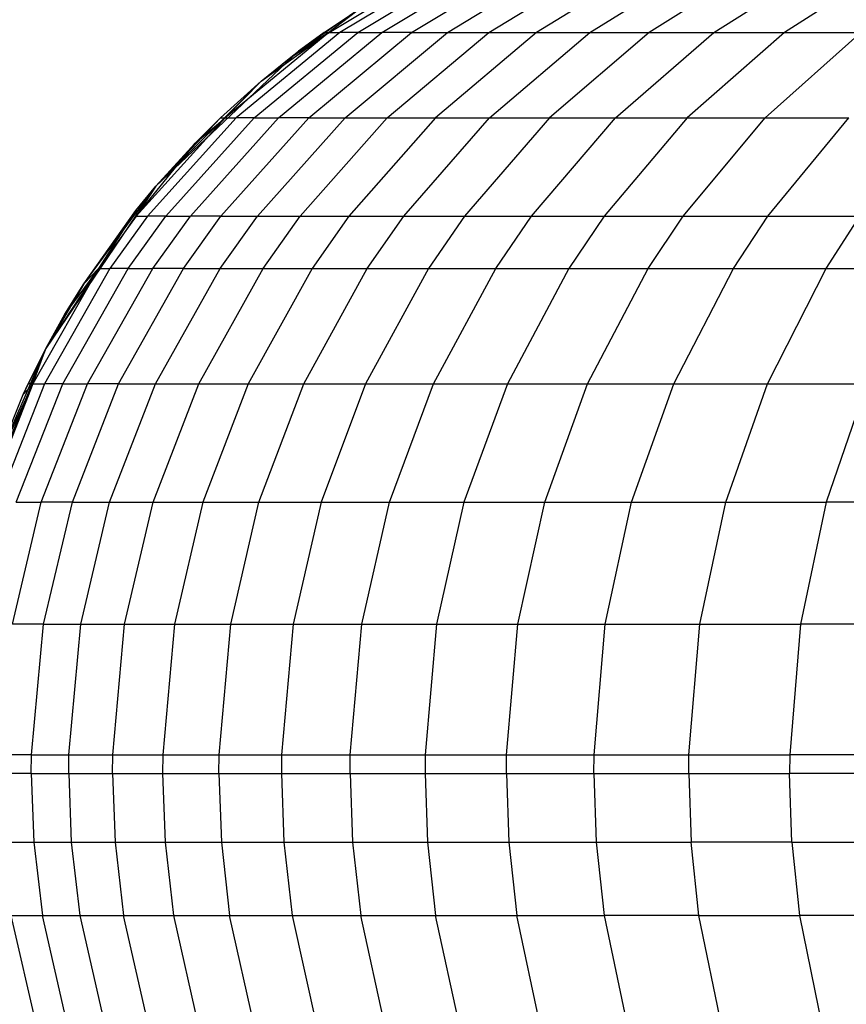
# Model space of a CAD drawing. Extents: x 1 to 115, y -55 to 55.
# Tile 33 of 86: x 52.36 to 55.54, y -0.89 to 2.91. Entities that reach past the tile are written whole.
import ezdxf

# ---------------------------------------------------------------- set-up
doc = ezdxf.new("R2010")
doc.units = 0
doc.header["$LTSCALE"] = 25.4
doc.layers.get('0').update_dxf_attribs({"linetype": 'CONTINUOUS'})

# ---------------------------------------------------------------- blocks, each defined once
blk = doc.blocks.new('NL2500025450_STL')
at = {"color": 0}
for p, q in [((54.0804, 3.1765, 45.7733), (53.4319, 2.7863, 45.7733)), ((54.0804, 3.1765, 45.7733), (53.4319, 2.7863, 45.7733)), ((54.0421, 3.1292, 32.5732), (53.5916, 2.8589, 32.5472)), ((54.0421, 3.1292, 32.5732), (53.5916, 2.8589, 32.5472)), ((53.6602, 2.8589, 31.5787), (54.1099, 3.1292, 31.6167)), ((53.6602, 2.8589, 31.5787), (54.1099, 3.1292, 31.6167)), ((53.753, 2.8589, 30.6334), (54.2015, 3.1292, 30.6837)), ((53.753, 2.8589, 30.6334), (54.2015, 3.1292, 30.6837)), ((53.8679, 2.8589, 29.724), (54.3148, 3.1292, 29.7869)), ((53.8679, 2.8589, 29.724), (54.3148, 3.1292, 29.7869)), ((54.0059, 2.8589, 28.8366), (54.4508, 3.1292, 28.9125)), ((54.0059, 2.8589, 28.8366), (54.4508, 3.1292, 28.9125)), ((54.1665, 2.8589, 27.9721), (54.6089, 3.1292, 28.0612)), ((54.1665, 2.8589, 27.9721), (54.6089, 3.1292, 28.0612)), ((54.7891, 3.1292, 27.2316), (54.3497, 2.8589, 27.129)), ((54.7891, 3.1292, 27.2316), (54.3497, 2.8589, 27.129)), ((54.5555, 2.8589, 26.306), (54.9915, 3.1292, 26.4224)), ((54.5555, 2.8589, 26.306), (54.9915, 3.1292, 26.4224)), ((55.2154, 3.1292, 25.6346), (54.7835, 2.8589, 25.5041)), ((55.2154, 3.1292, 25.6346), (54.7835, 2.8589, 25.5041)), ((55.0338, 2.8589, 24.7218), (55.4612, 3.1292, 24.8665)), ((55.0338, 2.8589, 24.7218), (55.4612, 3.1292, 24.8665)), ((55.7281, 3.1292, 24.1193), (55.3058, 2.8589, 23.9603)), ((55.7281, 3.1292, 24.1193), (55.3058, 2.8589, 23.9603)), ((53.6785, 2.9576, 34.2518), (53.4319, 2.7863, 45.7733)), ((53.6785, 2.9576, 34.2518), (53.4319, 2.7863, 45.7733)), ((53.5309, 2.8589, 34.2507), (53.6785, 2.9576, 34.2518)), ((53.5309, 2.8589, 34.2507), (53.6785, 2.9576, 34.2518)), ((53.6785, 2.9576, 34.2518), (53.5489, 2.8589, 33.4912)), ((53.6785, 2.9576, 34.2518), (53.5489, 2.8589, 33.4912)), ((53.5489, 2.8589, 33.4912), (53.149, 2.5292, 33.4789)), ((53.5489, 2.8589, 33.4912), (53.149, 2.5292, 33.4789)), ((53.5916, 2.8589, 32.5472), (53.192, 2.5292, 32.5242)), ((53.5916, 2.8589, 32.5472), (53.192, 2.5292, 32.5242)), ((53.2615, 2.5292, 31.545), (53.6602, 2.8589, 31.5787)), ((53.2615, 2.5292, 31.545), (53.6602, 2.8589, 31.5787)), ((53.2883, 2.6711, 34.2489), (53.5489, 2.8589, 33.4912)), ((53.2883, 2.6711, 34.2489), (53.5489, 2.8589, 33.4912)), ((53.3553, 2.5292, 30.5887), (53.753, 2.8589, 30.6334)), ((53.3553, 2.5292, 30.5887), (53.753, 2.8589, 30.6334)), ((53.3954, 2.7582, 34.2497), (53.5489, 2.8589, 33.4912)), ((53.3954, 2.7582, 34.2497), (53.5489, 2.8589, 33.4912)), ((53.4319, 2.7863, 34.25), (53.5309, 2.8589, 34.2507)), ((53.5489, 2.8589, 33.4912), (53.4319, 2.7863, 34.25)), ((53.5489, 2.8589, 33.4912), (53.4319, 2.7863, 34.25)), ((53.5309, 2.8589, 34.2507), (53.4319, 2.7863, 45.7733)), ((53.5309, 2.8589, 34.2507), (53.4319, 2.7863, 45.7733)), ((53.4319, 2.7863, 34.25), (53.5309, 2.8589, 34.2507)), ((53.4717, 2.5292, 29.6682), (53.8679, 2.8589, 29.724)), ((53.4717, 2.5292, 29.6682), (53.8679, 2.8589, 29.724)), ((53.5309, 2.8589, 34.2507), (53.5489, 2.8589, 33.4912)), ((53.5309, 2.8589, 34.2507), (53.5489, 2.8589, 33.4912)), ((53.5489, 2.8589, 33.4912), (53.5916, 2.8589, 32.5472)), ((53.5489, 2.8589, 33.4912), (53.5916, 2.8589, 32.5472)), ((53.6602, 2.8589, 31.5787), (53.5916, 2.8589, 32.5472)), ((53.6602, 2.8589, 31.5787), (53.5916, 2.8589, 32.5472)), ((53.6114, 2.5292, 28.7694), (54.0059, 2.8589, 28.8366)), ((53.6114, 2.5292, 28.7694), (54.0059, 2.8589, 28.8366)), ((53.6602, 2.8589, 31.5787), (53.753, 2.8589, 30.6334)), ((53.6602, 2.8589, 31.5787), (53.753, 2.8589, 30.6334)), ((53.8679, 2.8589, 29.724), (53.753, 2.8589, 30.6334)), ((53.8679, 2.8589, 29.724), (53.753, 2.8589, 30.6334)), ((53.7742, 2.5292, 27.8931), (54.1665, 2.8589, 27.9721)), ((53.7742, 2.5292, 27.8931), (54.1665, 2.8589, 27.9721)), ((53.8679, 2.8589, 29.724), (54.0059, 2.8589, 28.8366)), ((53.8679, 2.8589, 29.724), (54.0059, 2.8589, 28.8366)), ((54.3497, 2.8589, 27.129), (53.96, 2.5292, 27.038)), ((54.3497, 2.8589, 27.129), (53.96, 2.5292, 27.038)), ((54.0059, 2.8589, 28.8366), (54.1665, 2.8589, 27.9721)), ((54.0059, 2.8589, 28.8366), (54.1665, 2.8589, 27.9721)), ((54.1665, 2.8589, 27.9721), (54.3497, 2.8589, 27.129)), ((54.1665, 2.8589, 27.9721), (54.3497, 2.8589, 27.129)), ((54.1689, 2.5292, 26.2028), (54.5555, 2.8589, 26.306)), ((54.1689, 2.5292, 26.2028), (54.5555, 2.8589, 26.306)), ((54.3497, 2.8589, 27.129), (54.5555, 2.8589, 26.306)), ((54.3497, 2.8589, 27.129), (54.5555, 2.8589, 26.306)), ((54.7835, 2.8589, 25.5041), (54.4004, 2.5292, 25.3885)), ((54.7835, 2.8589, 25.5041), (54.4004, 2.5292, 25.3885)), ((54.5555, 2.8589, 26.306), (54.7835, 2.8589, 25.5041)), ((54.5555, 2.8589, 26.306), (54.7835, 2.8589, 25.5041)), ((54.6547, 2.5292, 24.5935), (55.0338, 2.8589, 24.7218)), ((54.6547, 2.5292, 24.5935), (55.0338, 2.8589, 24.7218)), ((54.7835, 2.8589, 25.5041), (55.0338, 2.8589, 24.7218)), ((54.7835, 2.8589, 25.5041), (55.0338, 2.8589, 24.7218)), ((55.3058, 2.8589, 23.9603), (54.9313, 2.5292, 23.8193)), ((55.3058, 2.8589, 23.9603), (54.9313, 2.5292, 23.8193)), ((55.0338, 2.8589, 24.7218), (55.3058, 2.8589, 23.9603)), ((55.0338, 2.8589, 24.7218), (55.3058, 2.8589, 23.9603)), ((55.2314, 2.5292, 23.062), (55.6008, 2.8589, 23.2158)), ((55.2314, 2.5292, 23.062), (55.6008, 2.8589, 23.2158)), ((55.3058, 2.8589, 23.9603), (55.6008, 2.8589, 23.2158)), ((55.3058, 2.8589, 23.9603), (55.6008, 2.8589, 23.2158)), ((53.4319, 2.7863, 45.7733), (52.8824, 2.2659, 45.7733)), ((53.4319, 2.7863, 45.7733), (52.8824, 2.2659, 45.7733)), ((53.2883, 2.6711, 34.2489), (53.4319, 2.7863, 45.7733)), ((53.2883, 2.6711, 34.2489), (53.4319, 2.7863, 45.7733)), ((53.3954, 2.7582, 34.2497), (53.4319, 2.7863, 34.25)), ((53.3954, 2.7582, 34.2497), (53.4319, 2.7863, 34.25)), ((53.3954, 2.7582, 34.2497), (53.4319, 2.7863, 45.7733)), ((53.3954, 2.7582, 34.2497), (53.4319, 2.7863, 45.7733)), ((53.4319, 2.7863, 45.7733), (53.4319, 2.7863, 34.25)), ((53.4319, 2.7863, 45.7733), (53.4319, 2.7863, 34.25)), ((53.2883, 2.6711, 34.2489), (53.3954, 2.7582, 34.2497)), ((53.2883, 2.6711, 34.2489), (53.3954, 2.7582, 34.2497)), ((53.2883, 2.6711, 34.2489), (52.8824, 2.2659, 45.7733)), ((53.2883, 2.6711, 34.2489), (52.8824, 2.2659, 45.7733)), ((53.1307, 2.5292, 34.2477), (53.2883, 2.6711, 34.2489)), ((53.1307, 2.5292, 34.2477), (53.2883, 2.6711, 34.2489)), ((53.149, 2.5292, 33.4789), (53.2883, 2.6711, 34.2489)), ((53.149, 2.5292, 33.4789), (53.2883, 2.6711, 34.2489)), ((53.149, 2.5292, 33.4789), (52.8067, 2.15, 33.4683)), ((53.149, 2.5292, 33.4789), (52.8067, 2.15, 33.4683)), ((53.192, 2.5292, 32.5242), (52.8501, 2.15, 32.5045)), ((53.192, 2.5292, 32.5242), (52.8501, 2.15, 32.5045)), ((53.1307, 2.5292, 34.2477), (52.8824, 2.2659, 45.7733)), ((53.1307, 2.5292, 34.2477), (52.8824, 2.2659, 45.7733)), ((52.9202, 2.15, 31.5162), (53.2615, 2.5292, 31.545)), ((52.9202, 2.15, 31.5162), (53.2615, 2.5292, 31.545)), ((53.015, 2.15, 30.5505), (53.3553, 2.5292, 30.5887)), ((53.015, 2.15, 30.5505), (53.3553, 2.5292, 30.5887)), ((53.0332, 2.4323, 34.247), (53.149, 2.5292, 33.4789)), ((53.0332, 2.4323, 34.247), (53.149, 2.5292, 33.4789)), ((53.0332, 2.4323, 34.247), (53.1307, 2.5292, 34.2477)), ((53.0332, 2.4323, 34.247), (53.1307, 2.5292, 34.2477)), ((53.1307, 2.5292, 34.2477), (53.149, 2.5292, 33.4789)), ((53.1307, 2.5292, 34.2477), (53.149, 2.5292, 33.4789)), ((53.1325, 2.15, 29.6205), (53.4717, 2.5292, 29.6682)), ((53.1325, 2.15, 29.6205), (53.4717, 2.5292, 29.6682)), ((53.149, 2.5292, 33.4789), (53.192, 2.5292, 32.5242)), ((53.149, 2.5292, 33.4789), (53.192, 2.5292, 32.5242)), ((53.2615, 2.5292, 31.545), (53.192, 2.5292, 32.5242)), ((53.2615, 2.5292, 31.545), (53.192, 2.5292, 32.5242)), ((53.2615, 2.5292, 31.545), (53.3553, 2.5292, 30.5887)), ((53.2615, 2.5292, 31.545), (53.3553, 2.5292, 30.5887)), ((53.2738, 2.15, 28.7118), (53.6114, 2.5292, 28.7694)), ((53.2738, 2.15, 28.7118), (53.6114, 2.5292, 28.7694)), ((53.4717, 2.5292, 29.6682), (53.3553, 2.5292, 30.5887)), ((53.4717, 2.5292, 29.6682), (53.3553, 2.5292, 30.5887)), ((53.4384, 2.15, 27.8255), (53.7742, 2.5292, 27.8931)), ((53.4384, 2.15, 27.8255), (53.7742, 2.5292, 27.8931)), ((53.4717, 2.5292, 29.6682), (53.6114, 2.5292, 28.7694)), ((53.4717, 2.5292, 29.6682), (53.6114, 2.5292, 28.7694)), ((53.6114, 2.5292, 28.7694), (53.7742, 2.5292, 27.8931)), ((53.6114, 2.5292, 28.7694), (53.7742, 2.5292, 27.8931)), ((53.96, 2.5292, 27.038), (53.6265, 2.15, 26.9601)), ((53.96, 2.5292, 27.038), (53.6265, 2.15, 26.9601)), ((53.7742, 2.5292, 27.8931), (53.96, 2.5292, 27.038)), ((53.7742, 2.5292, 27.8931), (53.96, 2.5292, 27.038)), ((53.838, 2.15, 26.1144), (54.1689, 2.5292, 26.2028)), ((53.838, 2.15, 26.1144), (54.1689, 2.5292, 26.2028)), ((53.96, 2.5292, 27.038), (54.1689, 2.5292, 26.2028)), ((53.96, 2.5292, 27.038), (54.1689, 2.5292, 26.2028)), ((54.4004, 2.5292, 25.3885), (54.0725, 2.15, 25.2894)), ((54.4004, 2.5292, 25.3885), (54.0725, 2.15, 25.2894)), ((54.1689, 2.5292, 26.2028), (54.4004, 2.5292, 25.3885)), ((54.1689, 2.5292, 26.2028), (54.4004, 2.5292, 25.3885)), ((54.3303, 2.15, 24.4837), (54.6547, 2.5292, 24.5935)), ((54.3303, 2.15, 24.4837), (54.6547, 2.5292, 24.5935)), ((54.4004, 2.5292, 25.3885), (54.6547, 2.5292, 24.5935)), ((54.4004, 2.5292, 25.3885), (54.6547, 2.5292, 24.5935)), ((54.9313, 2.5292, 23.8193), (54.6108, 2.15, 23.6986)), ((54.9313, 2.5292, 23.8193), (54.6108, 2.15, 23.6986)), ((54.6547, 2.5292, 24.5935), (54.9313, 2.5292, 23.8193)), ((54.6547, 2.5292, 24.5935), (54.9313, 2.5292, 23.8193)), ((54.9152, 2.15, 22.9303), (55.2314, 2.5292, 23.062)), ((54.9152, 2.15, 22.9303), (55.2314, 2.5292, 23.062)), ((54.9313, 2.5292, 23.8193), (55.2314, 2.5292, 23.062)), ((54.9313, 2.5292, 23.8193), (55.2314, 2.5292, 23.062)), ((55.2314, 2.5292, 23.062), (55.5535, 2.5292, 22.3257)), ((55.2314, 2.5292, 23.062), (55.5535, 2.5292, 22.3257)), ((55.2422, 2.15, 22.1831), (55.5535, 2.5292, 22.3257)), ((55.2422, 2.15, 22.1831), (55.5535, 2.5292, 22.3257)), ((52.8067, 2.15, 33.4683), (53.0332, 2.4323, 34.247)), ((52.8067, 2.15, 33.4683), (53.0332, 2.4323, 34.247)), ((52.8824, 2.2659, 34.2459), (53.0332, 2.4323, 34.247)), ((52.8824, 2.2659, 34.2459), (53.0332, 2.4323, 34.247)), ((52.8824, 2.2659, 45.7733), (53.0332, 2.4323, 34.247)), ((52.8824, 2.2659, 45.7733), (53.0332, 2.4323, 34.247)), ((52.8824, 2.2659, 45.7733), (52.4577, 1.6394, 45.7733)), ((52.8824, 2.2659, 45.7733), (52.4577, 1.6394, 45.7733)), ((52.6039, 1.8895, 34.2439), (52.8824, 2.2659, 45.7733)), ((52.6039, 1.8895, 34.2439), (52.8824, 2.2659, 45.7733)), ((52.805, 2.1714, 34.2453), (52.8824, 2.2659, 34.2459)), ((52.805, 2.1714, 34.2453), (52.8824, 2.2659, 34.2459)), ((52.805, 2.1714, 34.2453), (52.8824, 2.2659, 45.7733)), ((52.805, 2.1714, 34.2453), (52.8824, 2.2659, 45.7733)), ((52.8824, 2.2659, 34.2459), (52.8067, 2.15, 33.4683)), ((52.8824, 2.2659, 34.2459), (52.8067, 2.15, 33.4683)), ((52.8824, 2.2659, 34.2459), (52.8824, 2.2659, 45.7733)), ((52.8824, 2.2659, 34.2459), (52.8824, 2.2659, 45.7733)), ((52.6039, 1.8895, 34.2439), (52.805, 2.1714, 34.2453)), ((52.6039, 1.8895, 34.2439), (52.805, 2.1714, 34.2453)), ((52.805, 2.1714, 34.2453), (52.6612, 1.9487, 33.4639)), ((52.805, 2.1714, 34.2453), (52.6612, 1.9487, 33.4639)), ((52.805, 2.1714, 34.2453), (52.8067, 2.15, 33.4683)), ((52.805, 2.1714, 34.2453), (52.8067, 2.15, 33.4683)), ((52.8067, 2.15, 33.4683), (52.6612, 1.9487, 33.4639)), ((52.8067, 2.15, 33.4683), (52.6612, 1.9487, 33.4639)), ((52.8501, 2.15, 32.5045), (52.7049, 1.9487, 32.4961)), ((52.8501, 2.15, 32.5045), (52.7049, 1.9487, 32.4961)), ((52.7752, 1.9487, 31.504), (52.9202, 2.15, 31.5162)), ((52.7752, 1.9487, 31.504), (52.9202, 2.15, 31.5162)), ((52.8067, 2.15, 33.4683), (52.8501, 2.15, 32.5045)), ((52.8067, 2.15, 33.4683), (52.8501, 2.15, 32.5045)), ((52.9202, 2.15, 31.5162), (52.8501, 2.15, 32.5045)), ((52.9202, 2.15, 31.5162), (52.8501, 2.15, 32.5045)), ((52.8704, 1.9487, 30.5343), (53.015, 2.15, 30.5505)), ((52.8704, 1.9487, 30.5343), (53.015, 2.15, 30.5505)), ((52.9202, 2.15, 31.5162), (53.015, 2.15, 30.5505)), ((52.9202, 2.15, 31.5162), (53.015, 2.15, 30.5505)), ((52.9884, 1.9487, 29.6002), (53.1325, 2.15, 29.6205)), ((52.9884, 1.9487, 29.6002), (53.1325, 2.15, 29.6205)), ((53.1325, 2.15, 29.6205), (53.015, 2.15, 30.5505)), ((53.1325, 2.15, 29.6205), (53.015, 2.15, 30.5505)), ((53.1304, 1.9487, 28.6874), (53.2738, 2.15, 28.7118)), ((53.1304, 1.9487, 28.6874), (53.2738, 2.15, 28.7118)), ((53.1325, 2.15, 29.6205), (53.2738, 2.15, 28.7118)), ((53.1325, 2.15, 29.6205), (53.2738, 2.15, 28.7118)), ((53.2738, 2.15, 28.7118), (53.4384, 2.15, 27.8255)), ((53.2738, 2.15, 28.7118), (53.4384, 2.15, 27.8255)), ((53.2958, 1.9487, 27.7968), (53.4384, 2.15, 27.8255)), ((53.2958, 1.9487, 27.7968), (53.4384, 2.15, 27.8255)), ((53.4384, 2.15, 27.8255), (53.6265, 2.15, 26.9601)), ((53.4384, 2.15, 27.8255), (53.6265, 2.15, 26.9601)), ((53.6265, 2.15, 26.9601), (53.4848, 1.9487, 26.927)), ((53.6265, 2.15, 26.9601), (53.4848, 1.9487, 26.927)), ((53.6265, 2.15, 26.9601), (53.838, 2.15, 26.1144)), ((53.6265, 2.15, 26.9601), (53.838, 2.15, 26.1144)), ((53.6974, 1.9487, 26.0769), (53.838, 2.15, 26.1144)), ((53.6974, 1.9487, 26.0769), (53.838, 2.15, 26.1144)), ((53.838, 2.15, 26.1144), (54.0725, 2.15, 25.2894)), ((53.838, 2.15, 26.1144), (54.0725, 2.15, 25.2894)), ((54.0725, 2.15, 25.2894), (53.9332, 1.9487, 25.2474)), ((54.0725, 2.15, 25.2894), (53.9332, 1.9487, 25.2474)), ((54.0725, 2.15, 25.2894), (54.3303, 2.15, 24.4837)), ((54.0725, 2.15, 25.2894), (54.3303, 2.15, 24.4837)), ((54.1925, 1.9487, 24.437), (54.3303, 2.15, 24.4837)), ((54.1925, 1.9487, 24.437), (54.3303, 2.15, 24.4837)), ((54.3303, 2.15, 24.4837), (54.6108, 2.15, 23.6986)), ((54.3303, 2.15, 24.4837), (54.6108, 2.15, 23.6986)), ((54.6108, 2.15, 23.6986), (54.4746, 1.9487, 23.6473)), ((54.6108, 2.15, 23.6986), (54.4746, 1.9487, 23.6473)), ((54.6108, 2.15, 23.6986), (54.9152, 2.15, 22.9303)), ((54.6108, 2.15, 23.6986), (54.9152, 2.15, 22.9303)), ((54.7809, 1.9487, 22.8744), (54.9152, 2.15, 22.9303)), ((54.7809, 1.9487, 22.8744), (54.9152, 2.15, 22.9303)), ((54.9152, 2.15, 22.9303), (55.2422, 2.15, 22.1831)), ((54.9152, 2.15, 22.9303), (55.2422, 2.15, 22.1831)), ((55.1099, 1.9487, 22.1224), (55.2422, 2.15, 22.1831)), ((55.1099, 1.9487, 22.1224), (55.2422, 2.15, 22.1831)), ((55.2422, 2.15, 22.1831), (55.5964, 2.15, 21.4467)), ((55.2422, 2.15, 22.1831), (55.5964, 2.15, 21.4467)), ((55.4664, 1.9487, 21.3814), (55.5964, 2.15, 21.4467)), ((55.4664, 1.9487, 21.3814), (55.5964, 2.15, 21.4467)), ((52.6612, 1.9487, 33.4639), (52.408, 1.5035, 33.4561)), ((52.6612, 1.9487, 33.4639), (52.408, 1.5035, 33.4561)), ((52.7049, 1.9487, 32.4961), (52.452, 1.5035, 32.4816)), ((52.7049, 1.9487, 32.4961), (52.452, 1.5035, 32.4816)), ((52.6612, 1.9487, 33.4639), (52.4577, 1.6394, 34.2428)), ((52.6612, 1.9487, 33.4639), (52.4577, 1.6394, 34.2428)), ((52.5228, 1.5035, 31.4827), (52.7752, 1.9487, 31.504)), ((52.5228, 1.5035, 31.4827), (52.7752, 1.9487, 31.504)), ((52.6612, 1.9487, 33.4639), (52.5316, 1.7718, 34.2433)), ((52.6612, 1.9487, 33.4639), (52.5316, 1.7718, 34.2433)), ((52.6039, 1.8895, 34.2439), (52.6612, 1.9487, 33.4639)), ((52.6039, 1.8895, 34.2439), (52.6612, 1.9487, 33.4639)), ((52.6186, 1.5035, 30.506), (52.8704, 1.9487, 30.5343)), ((52.6186, 1.5035, 30.506), (52.8704, 1.9487, 30.5343)), ((52.6612, 1.9487, 33.4639), (52.7049, 1.9487, 32.4961)), ((52.6612, 1.9487, 33.4639), (52.7049, 1.9487, 32.4961)), ((52.7752, 1.9487, 31.504), (52.7049, 1.9487, 32.4961)), ((52.7752, 1.9487, 31.504), (52.7049, 1.9487, 32.4961)), ((52.7376, 1.5035, 29.5649), (52.9884, 1.9487, 29.6002)), ((52.7376, 1.5035, 29.5649), (52.9884, 1.9487, 29.6002)), ((52.7752, 1.9487, 31.504), (52.8704, 1.9487, 30.5343)), ((52.7752, 1.9487, 31.504), (52.8704, 1.9487, 30.5343)), ((52.9884, 1.9487, 29.6002), (52.8704, 1.9487, 30.5343)), ((52.9884, 1.9487, 29.6002), (52.8704, 1.9487, 30.5343)), ((52.8806, 1.5035, 28.6448), (53.1304, 1.9487, 28.6874)), ((52.8806, 1.5035, 28.6448), (53.1304, 1.9487, 28.6874)), ((52.9884, 1.9487, 29.6002), (53.1304, 1.9487, 28.6874)), ((52.9884, 1.9487, 29.6002), (53.1304, 1.9487, 28.6874)), ((53.0474, 1.5035, 27.7468), (53.2958, 1.9487, 27.7968)), ((53.0474, 1.5035, 27.7468), (53.2958, 1.9487, 27.7968)), ((53.1304, 1.9487, 28.6874), (53.2958, 1.9487, 27.7968)), ((53.1304, 1.9487, 28.6874), (53.2958, 1.9487, 27.7968)), ((53.4848, 1.9487, 26.927), (53.2381, 1.5035, 26.8694)), ((53.4848, 1.9487, 26.927), (53.2381, 1.5035, 26.8694)), ((53.2958, 1.9487, 27.7968), (53.4848, 1.9487, 26.927)), ((53.2958, 1.9487, 27.7968), (53.4848, 1.9487, 26.927)), ((53.4527, 1.5035, 26.0115), (53.6974, 1.9487, 26.0769)), ((53.4527, 1.5035, 26.0115), (53.6974, 1.9487, 26.0769)), ((53.4848, 1.9487, 26.927), (53.6974, 1.9487, 26.0769)), ((53.4848, 1.9487, 26.927), (53.6974, 1.9487, 26.0769)), ((53.9332, 1.9487, 25.2474), (53.6907, 1.5035, 25.1741)), ((53.9332, 1.9487, 25.2474), (53.6907, 1.5035, 25.1741)), ((53.6974, 1.9487, 26.0769), (53.9332, 1.9487, 25.2474)), ((53.6974, 1.9487, 26.0769), (53.9332, 1.9487, 25.2474)), ((53.9332, 1.9487, 25.2474), (54.1925, 1.9487, 24.437)), ((53.9332, 1.9487, 25.2474), (54.1925, 1.9487, 24.437)), ((53.9526, 1.5035, 24.3558), (54.1925, 1.9487, 24.437)), ((53.9526, 1.5035, 24.3558), (54.1925, 1.9487, 24.437)), ((54.1925, 1.9487, 24.437), (54.4746, 1.9487, 23.6473)), ((54.1925, 1.9487, 24.437), (54.4746, 1.9487, 23.6473)), ((54.4746, 1.9487, 23.6473), (54.2375, 1.5035, 23.558)), ((54.4746, 1.9487, 23.6473), (54.2375, 1.5035, 23.558)), ((54.4746, 1.9487, 23.6473), (54.7809, 1.9487, 22.8744)), ((54.4746, 1.9487, 23.6473), (54.7809, 1.9487, 22.8744)), ((54.547, 1.5035, 22.777), (54.7809, 1.9487, 22.8744)), ((54.547, 1.5035, 22.777), (54.7809, 1.9487, 22.8744)), ((54.7809, 1.9487, 22.8744), (55.1099, 1.9487, 22.1224)), ((54.7809, 1.9487, 22.8744), (55.1099, 1.9487, 22.1224)), ((54.8797, 1.5035, 22.0169), (55.1099, 1.9487, 22.1224)), ((54.8797, 1.5035, 22.0169), (55.1099, 1.9487, 22.1224)), ((55.1099, 1.9487, 22.1224), (55.4664, 1.9487, 21.3814)), ((55.1099, 1.9487, 22.1224), (55.4664, 1.9487, 21.3814)), ((55.2401, 1.5035, 21.2678), (55.4664, 1.9487, 21.3814)), ((55.2401, 1.5035, 21.2678), (55.4664, 1.9487, 21.3814)), ((55.4664, 1.9487, 21.3814), (55.8451, 1.9487, 20.6621)), ((55.4664, 1.9487, 21.3814), (55.8451, 1.9487, 20.6621)), ((52.6039, 1.8895, 34.2439), (52.4577, 1.6394, 45.7733)), ((52.6039, 1.8895, 34.2439), (52.4577, 1.6394, 45.7733)), ((52.5316, 1.7718, 34.2433), (52.6039, 1.8895, 34.2439)), ((52.5316, 1.7718, 34.2433), (52.6039, 1.8895, 34.2439)), ((52.4577, 1.6394, 34.2428), (52.5316, 1.7718, 34.2433)), ((52.5316, 1.7718, 34.2433), (52.4577, 1.6394, 45.7733)), ((52.5316, 1.7718, 34.2433), (52.4577, 1.6394, 45.7733)), ((52.4577, 1.6394, 34.2428), (52.5316, 1.7718, 34.2433)), ((52.4577, 1.6394, 45.7733), (52.1776, 0.9363, 45.7733)), ((52.4577, 1.6394, 45.7733), (52.1776, 0.9363, 45.7733)), ((52.241, 1.1404, 34.2412), (52.4577, 1.6394, 45.7733)), ((52.241, 1.1404, 34.2412), (52.4577, 1.6394, 45.7733)), ((52.37, 1.4621, 34.2421), (52.4577, 1.6394, 45.7733)), ((52.37, 1.4621, 34.2421), (52.4577, 1.6394, 45.7733)), ((52.3894, 1.5035, 34.2423), (52.4577, 1.6394, 34.2428)), ((52.3894, 1.5035, 34.2423), (52.4577, 1.6394, 34.2428)), ((52.3894, 1.5035, 34.2423), (52.4577, 1.6394, 45.7733)), ((52.3894, 1.5035, 34.2423), (52.4577, 1.6394, 45.7733)), ((52.408, 1.5035, 33.4561), (52.4577, 1.6394, 34.2428)), ((52.408, 1.5035, 33.4561), (52.4577, 1.6394, 34.2428)), ((52.4577, 1.6394, 45.7733), (52.4577, 1.6394, 34.2428)), ((52.4577, 1.6394, 45.7733), (52.4577, 1.6394, 34.2428)), ((52.408, 1.5035, 33.4561), (52.2288, 1.0462, 33.4506)), ((52.408, 1.5035, 33.4561), (52.2288, 1.0462, 33.4506)), ((52.241, 1.1404, 34.2412), (52.408, 1.5035, 33.4561)), ((52.241, 1.1404, 34.2412), (52.408, 1.5035, 33.4561)), ((52.452, 1.5035, 32.4816), (52.2729, 1.0462, 32.4712)), ((52.452, 1.5035, 32.4816), (52.2729, 1.0462, 32.4712)), ((52.344, 1.0462, 31.4676), (52.5228, 1.5035, 31.4827)), ((52.344, 1.0462, 31.4676), (52.5228, 1.5035, 31.4827)), ((52.37, 1.4621, 34.2421), (52.408, 1.5035, 33.4561)), ((52.37, 1.4621, 34.2421), (52.408, 1.5035, 33.4561)), ((52.37, 1.4621, 34.2421), (52.3894, 1.5035, 34.2423)), ((52.37, 1.4621, 34.2421), (52.3894, 1.5035, 34.2423)), ((52.408, 1.5035, 33.4561), (52.3894, 1.5035, 34.2423)), ((52.408, 1.5035, 33.4561), (52.3894, 1.5035, 34.2423)), ((52.408, 1.5035, 33.4561), (52.452, 1.5035, 32.4816)), ((52.408, 1.5035, 33.4561), (52.452, 1.5035, 32.4816)), ((52.4404, 1.0462, 30.486), (52.6186, 1.5035, 30.506)), ((52.4404, 1.0462, 30.486), (52.6186, 1.5035, 30.506)), ((52.5228, 1.5035, 31.4827), (52.452, 1.5035, 32.4816)), ((52.5228, 1.5035, 31.4827), (52.452, 1.5035, 32.4816)), ((52.5228, 1.5035, 31.4827), (52.6186, 1.5035, 30.506)), ((52.5228, 1.5035, 31.4827), (52.6186, 1.5035, 30.506)), ((52.56, 1.0462, 29.5399), (52.7376, 1.5035, 29.5649)), ((52.56, 1.0462, 29.5399), (52.7376, 1.5035, 29.5649)), ((52.7376, 1.5035, 29.5649), (52.6186, 1.5035, 30.506)), ((52.7376, 1.5035, 29.5649), (52.6186, 1.5035, 30.506)), ((52.7038, 1.0462, 28.6146), (52.8806, 1.5035, 28.6448)), ((52.7038, 1.0462, 28.6146), (52.8806, 1.5035, 28.6448)), ((52.7376, 1.5035, 29.5649), (52.8806, 1.5035, 28.6448)), ((52.7376, 1.5035, 29.5649), (52.8806, 1.5035, 28.6448)), ((52.8716, 1.0462, 27.7114), (53.0474, 1.5035, 27.7468)), ((52.8716, 1.0462, 27.7114), (53.0474, 1.5035, 27.7468)), ((52.8806, 1.5035, 28.6448), (53.0474, 1.5035, 27.7468)), ((52.8806, 1.5035, 28.6448), (53.0474, 1.5035, 27.7468)), ((53.0474, 1.5035, 27.7468), (53.2381, 1.5035, 26.8694)), ((53.0474, 1.5035, 27.7468), (53.2381, 1.5035, 26.8694)), ((53.2381, 1.5035, 26.8694), (53.0634, 1.0462, 26.8286)), ((53.2381, 1.5035, 26.8694), (53.0634, 1.0462, 26.8286)), ((53.2381, 1.5035, 26.8694), (53.4527, 1.5035, 26.0115)), ((53.2381, 1.5035, 26.8694), (53.4527, 1.5035, 26.0115)), ((53.2794, 1.0462, 25.9652), (53.4527, 1.5035, 26.0115)), ((53.2794, 1.0462, 25.9652), (53.4527, 1.5035, 26.0115)), ((53.4527, 1.5035, 26.0115), (53.6907, 1.5035, 25.1741)), ((53.4527, 1.5035, 26.0115), (53.6907, 1.5035, 25.1741)), ((53.6907, 1.5035, 25.1741), (53.519, 1.0462, 25.1223)), ((53.6907, 1.5035, 25.1741), (53.519, 1.0462, 25.1223)), ((53.6907, 1.5035, 25.1741), (53.9526, 1.5035, 24.3558)), ((53.6907, 1.5035, 25.1741), (53.9526, 1.5035, 24.3558)), ((53.7827, 1.0462, 24.2983), (53.9526, 1.5035, 24.3558)), ((53.7827, 1.0462, 24.2983), (53.9526, 1.5035, 24.3558)), ((53.9526, 1.5035, 24.3558), (54.2375, 1.5035, 23.558)), ((53.9526, 1.5035, 24.3558), (54.2375, 1.5035, 23.558)), ((54.2375, 1.5035, 23.558), (54.0697, 1.0462, 23.4948)), ((54.2375, 1.5035, 23.558), (54.0697, 1.0462, 23.4948)), ((54.2375, 1.5035, 23.558), (54.547, 1.5035, 22.777)), ((54.2375, 1.5035, 23.558), (54.547, 1.5035, 22.777)), ((54.3815, 1.0462, 22.708), (54.547, 1.5035, 22.777)), ((54.3815, 1.0462, 22.708), (54.547, 1.5035, 22.777)), ((54.547, 1.5035, 22.777), (54.8797, 1.5035, 22.0169)), ((54.547, 1.5035, 22.777), (54.8797, 1.5035, 22.0169)), ((54.7166, 1.0462, 21.9422), (54.8797, 1.5035, 22.0169)), ((54.7166, 1.0462, 21.9422), (54.8797, 1.5035, 22.0169)), ((54.8797, 1.5035, 22.0169), (55.2401, 1.5035, 21.2678)), ((54.8797, 1.5035, 22.0169), (55.2401, 1.5035, 21.2678)), ((55.0799, 1.0462, 21.1873), (55.2401, 1.5035, 21.2678)), ((55.0799, 1.0462, 21.1873), (55.2401, 1.5035, 21.2678)), ((55.2401, 1.5035, 21.2678), (55.6231, 1.5035, 20.5403)), ((55.2401, 1.5035, 21.2678), (55.6231, 1.5035, 20.5403)), ((55.6231, 1.5035, 20.5403), (55.466, 1.0462, 20.4541)), ((55.6231, 1.5035, 20.5403), (55.466, 1.0462, 20.4541)), ((52.241, 1.1404, 34.2412), (52.37, 1.4621, 34.2421)), ((52.241, 1.1404, 34.2412), (52.37, 1.4621, 34.2421)), ((52.3287, 0.5754, 30.4735), (52.4404, 1.0462, 30.486)), ((52.3287, 0.5754, 30.4735), (52.4404, 1.0462, 30.486)), ((52.344, 1.0462, 31.4676), (52.4404, 1.0462, 30.486)), ((52.344, 1.0462, 31.4676), (52.4404, 1.0462, 30.486)), ((52.56, 1.0462, 29.5399), (52.4404, 1.0462, 30.486)), ((52.56, 1.0462, 29.5399), (52.4404, 1.0462, 30.486)), ((52.4487, 0.5754, 29.5242), (52.56, 1.0462, 29.5399)), ((52.4487, 0.5754, 29.5242), (52.56, 1.0462, 29.5399)), ((52.56, 1.0462, 29.5399), (52.7038, 1.0462, 28.6146)), ((52.56, 1.0462, 29.5399), (52.7038, 1.0462, 28.6146)), ((52.593, 0.5754, 28.5957), (52.7038, 1.0462, 28.6146)), ((52.593, 0.5754, 28.5957), (52.7038, 1.0462, 28.6146)), ((52.7038, 1.0462, 28.6146), (52.8716, 1.0462, 27.7114)), ((52.7038, 1.0462, 28.6146), (52.8716, 1.0462, 27.7114)), ((52.7614, 0.5754, 27.6892), (52.8716, 1.0462, 27.7114)), ((52.7614, 0.5754, 27.6892), (52.8716, 1.0462, 27.7114)), ((52.8716, 1.0462, 27.7114), (53.0634, 1.0462, 26.8286)), ((52.8716, 1.0462, 27.7114), (53.0634, 1.0462, 26.8286)), ((53.0634, 1.0462, 26.8286), (52.954, 0.5754, 26.8031)), ((53.0634, 1.0462, 26.8286), (52.954, 0.5754, 26.8031)), ((53.0634, 1.0462, 26.8286), (53.2794, 1.0462, 25.9652)), ((53.0634, 1.0462, 26.8286), (53.2794, 1.0462, 25.9652)), ((53.1708, 0.5754, 25.9362), (53.2794, 1.0462, 25.9652)), ((53.1708, 0.5754, 25.9362), (53.2794, 1.0462, 25.9652)), ((53.2794, 1.0462, 25.9652), (53.519, 1.0462, 25.1223)), ((53.2794, 1.0462, 25.9652), (53.519, 1.0462, 25.1223)), ((53.519, 1.0462, 25.1223), (53.4114, 0.5754, 25.0898)), ((53.519, 1.0462, 25.1223), (53.4114, 0.5754, 25.0898)), ((53.519, 1.0462, 25.1223), (53.7827, 1.0462, 24.2983)), ((53.519, 1.0462, 25.1223), (53.7827, 1.0462, 24.2983)), ((53.6762, 0.5754, 24.2623), (53.7827, 1.0462, 24.2983)), ((53.6762, 0.5754, 24.2623), (53.7827, 1.0462, 24.2983)), ((53.7827, 1.0462, 24.2983), (54.0697, 1.0462, 23.4948)), ((53.7827, 1.0462, 24.2983), (54.0697, 1.0462, 23.4948)), ((54.0697, 1.0462, 23.4948), (53.9645, 0.5754, 23.4552)), ((54.0697, 1.0462, 23.4948), (53.9645, 0.5754, 23.4552)), ((54.0697, 1.0462, 23.4948), (54.3815, 1.0462, 22.708)), ((54.0697, 1.0462, 23.4948), (54.3815, 1.0462, 22.708)), ((54.2777, 0.5754, 22.6648), (54.3815, 1.0462, 22.708)), ((54.2777, 0.5754, 22.6648), (54.3815, 1.0462, 22.708)), ((54.3815, 1.0462, 22.708), (54.7166, 1.0462, 21.9422)), ((54.3815, 1.0462, 22.708), (54.7166, 1.0462, 21.9422)), ((54.6145, 0.5754, 21.8954), (54.7166, 1.0462, 21.9422)), ((54.6145, 0.5754, 21.8954), (54.7166, 1.0462, 21.9422)), ((54.7166, 1.0462, 21.9422), (55.0799, 1.0462, 21.1873)), ((54.7166, 1.0462, 21.9422), (55.0799, 1.0462, 21.1873)), ((54.9795, 0.5754, 21.1368), (55.0799, 1.0462, 21.1873)), ((54.9795, 0.5754, 21.1368), (55.0799, 1.0462, 21.1873)), ((55.0799, 1.0462, 21.1873), (55.466, 1.0462, 20.4541)), ((55.0799, 1.0462, 21.1873), (55.466, 1.0462, 20.4541)), ((55.466, 1.0462, 20.4541), (55.3675, 0.5754, 20.4)), ((55.466, 1.0462, 20.4541), (55.3675, 0.5754, 20.4)), ((55.8778, 1.0462, 19.7368), (55.466, 1.0462, 20.4541)), ((55.8778, 1.0462, 19.7368), (55.466, 1.0462, 20.4541)), ((52.4487, 0.5754, 29.5242), (52.3287, 0.5754, 30.4735)), ((52.4487, 0.5754, 29.5242), (52.3287, 0.5754, 30.4735)), ((52.4022, 0.0715, 29.5177), (52.4487, 0.5754, 29.5242)), ((52.4022, 0.0715, 29.5177), (52.4487, 0.5754, 29.5242)), ((52.4487, 0.5754, 29.5242), (52.593, 0.5754, 28.5957)), ((52.4487, 0.5754, 29.5242), (52.593, 0.5754, 28.5957)), ((52.5468, 0.0715, 28.5879), (52.593, 0.5754, 28.5957)), ((52.5468, 0.0715, 28.5879), (52.593, 0.5754, 28.5957)), ((52.593, 0.5754, 28.5957), (52.7614, 0.5754, 27.6892)), ((52.593, 0.5754, 28.5957), (52.7614, 0.5754, 27.6892)), ((52.7155, 0.0715, 27.68), (52.7614, 0.5754, 27.6892)), ((52.7155, 0.0715, 27.68), (52.7614, 0.5754, 27.6892)), ((52.7614, 0.5754, 27.6892), (52.954, 0.5754, 26.8031)), ((52.7614, 0.5754, 27.6892), (52.954, 0.5754, 26.8031)), ((52.954, 0.5754, 26.8031), (52.9083, 0.0715, 26.7924)), ((52.954, 0.5754, 26.8031), (52.9083, 0.0715, 26.7924)), ((52.954, 0.5754, 26.8031), (53.1708, 0.5754, 25.9362)), ((52.954, 0.5754, 26.8031), (53.1708, 0.5754, 25.9362)), ((53.1255, 0.0715, 25.9241), (53.1708, 0.5754, 25.9362)), ((53.1255, 0.0715, 25.9241), (53.1708, 0.5754, 25.9362)), ((53.1708, 0.5754, 25.9362), (53.4114, 0.5754, 25.0898)), ((53.1708, 0.5754, 25.9362), (53.4114, 0.5754, 25.0898)), ((53.4114, 0.5754, 25.0898), (53.3666, 0.0715, 25.0762)), ((53.4114, 0.5754, 25.0898), (53.3666, 0.0715, 25.0762)), ((53.4114, 0.5754, 25.0898), (53.6762, 0.5754, 24.2623)), ((53.4114, 0.5754, 25.0898), (53.6762, 0.5754, 24.2623)), ((53.6318, 0.0715, 24.2472), (53.6762, 0.5754, 24.2623)), ((53.6318, 0.0715, 24.2472), (53.6762, 0.5754, 24.2623)), ((53.6762, 0.5754, 24.2623), (53.9645, 0.5754, 23.4552)), ((53.6762, 0.5754, 24.2623), (53.9645, 0.5754, 23.4552)), ((53.9645, 0.5754, 23.4552), (53.9206, 0.0715, 23.4387)), ((53.9645, 0.5754, 23.4552), (53.9206, 0.0715, 23.4387)), ((53.9645, 0.5754, 23.4552), (54.2777, 0.5754, 22.6648)), ((53.9645, 0.5754, 23.4552), (54.2777, 0.5754, 22.6648)), ((54.2344, 0.0715, 22.6468), (54.2777, 0.5754, 22.6648)), ((54.2344, 0.0715, 22.6468), (54.2777, 0.5754, 22.6648)), ((54.2777, 0.5754, 22.6648), (54.6145, 0.5754, 21.8954)), ((54.2777, 0.5754, 22.6648), (54.6145, 0.5754, 21.8954)), ((54.5718, 0.0715, 21.8759), (54.6145, 0.5754, 21.8954)), ((54.5718, 0.0715, 21.8759), (54.6145, 0.5754, 21.8954)), ((54.6145, 0.5754, 21.8954), (54.9795, 0.5754, 21.1368)), ((54.6145, 0.5754, 21.8954), (54.9795, 0.5754, 21.1368)), ((54.9376, 0.0715, 21.1158), (54.9795, 0.5754, 21.1368)), ((54.9376, 0.0715, 21.1158), (54.9795, 0.5754, 21.1368)), ((54.9795, 0.5754, 21.1368), (55.3675, 0.5754, 20.4)), ((54.9795, 0.5754, 21.1368), (55.3675, 0.5754, 20.4)), ((55.3675, 0.5754, 20.4), (55.3264, 0.0715, 20.3775)), ((55.3675, 0.5754, 20.4), (55.3264, 0.0715, 20.3775)), ((55.7813, 0.5754, 19.6792), (55.3675, 0.5754, 20.4)), ((55.7813, 0.5754, 19.6792), (55.3675, 0.5754, 20.4)), ((52.4022, 0.0715, 29.5177), (52.2821, 0.0715, 30.4683)), ((52.4022, 0.0715, 29.5177), (52.2821, 0.0715, 30.4683)), ((52.4015, 0, 29.5176), (52.4022, 0.0715, 29.5177)), ((52.4015, 0, 29.5176), (52.4022, 0.0715, 29.5177)), ((52.4022, 0.0715, 29.5177), (52.5468, 0.0715, 28.5879)), ((52.4022, 0.0715, 29.5177), (52.5468, 0.0715, 28.5879)), ((52.5461, 0, 28.5877), (52.5468, 0.0715, 28.5879)), ((52.5461, 0, 28.5877), (52.5468, 0.0715, 28.5879)), ((52.5468, 0.0715, 28.5879), (52.7155, 0.0715, 27.68)), ((52.5468, 0.0715, 28.5879), (52.7155, 0.0715, 27.68)), ((52.7148, 0, 27.6798), (52.7155, 0.0715, 27.68)), ((52.7148, 0, 27.6798), (52.7155, 0.0715, 27.68)), ((52.7155, 0.0715, 27.68), (52.9083, 0.0715, 26.7924)), ((52.7155, 0.0715, 27.68), (52.9083, 0.0715, 26.7924)), ((52.9083, 0.0715, 26.7924), (52.9076, 0, 26.7922)), ((52.9083, 0.0715, 26.7924), (52.9076, 0, 26.7922)), ((52.9083, 0.0715, 26.7924), (53.1255, 0.0715, 25.9241)), ((52.9083, 0.0715, 26.7924), (53.1255, 0.0715, 25.9241)), ((53.1248, 0, 25.9239), (53.1255, 0.0715, 25.9241)), ((53.1248, 0, 25.9239), (53.1255, 0.0715, 25.9241)), ((53.1255, 0.0715, 25.9241), (53.3666, 0.0715, 25.0762)), ((53.1255, 0.0715, 25.9241), (53.3666, 0.0715, 25.0762)), ((53.3666, 0.0715, 25.0762), (53.3659, 0, 25.076)), ((53.3666, 0.0715, 25.0762), (53.3659, 0, 25.076)), ((53.3666, 0.0715, 25.0762), (53.6318, 0.0715, 24.2472)), ((53.3666, 0.0715, 25.0762), (53.6318, 0.0715, 24.2472)), ((53.6311, 0, 24.247), (53.6318, 0.0715, 24.2472)), ((53.6311, 0, 24.247), (53.6318, 0.0715, 24.2472)), ((53.6318, 0.0715, 24.2472), (53.9206, 0.0715, 23.4387)), ((53.6318, 0.0715, 24.2472), (53.9206, 0.0715, 23.4387)), ((53.9206, 0.0715, 23.4387), (53.9199, 0, 23.4384)), ((53.9206, 0.0715, 23.4387), (53.9199, 0, 23.4384)), ((53.9206, 0.0715, 23.4387), (54.2344, 0.0715, 22.6468)), ((53.9206, 0.0715, 23.4387), (54.2344, 0.0715, 22.6468)), ((54.2337, 0, 22.6465), (54.2344, 0.0715, 22.6468)), ((54.2337, 0, 22.6465), (54.2344, 0.0715, 22.6468)), ((54.2344, 0.0715, 22.6468), (54.5718, 0.0715, 21.8759)), ((54.2344, 0.0715, 22.6468), (54.5718, 0.0715, 21.8759)), ((54.5712, 0, 21.8756), (54.5718, 0.0715, 21.8759)), ((54.5712, 0, 21.8756), (54.5718, 0.0715, 21.8759)), ((54.5718, 0.0715, 21.8759), (54.9376, 0.0715, 21.1158)), ((54.5718, 0.0715, 21.8759), (54.9376, 0.0715, 21.1158)), ((54.937, 0, 21.1155), (54.9376, 0.0715, 21.1158)), ((54.937, 0, 21.1155), (54.9376, 0.0715, 21.1158)), ((54.9376, 0.0715, 21.1158), (55.3264, 0.0715, 20.3775)), ((54.9376, 0.0715, 21.1158), (55.3264, 0.0715, 20.3775)), ((55.3264, 0.0715, 20.3775), (55.3258, 0, 20.3771)), ((55.3264, 0.0715, 20.3775), (55.3258, 0, 20.3771)), ((55.7411, 0.0715, 19.6552), (55.3264, 0.0715, 20.3775)), ((55.7411, 0.0715, 19.6552), (55.3264, 0.0715, 20.3775)), ((52.4015, 0, 29.5176), (52.2814, 0, 30.4682)), ((52.4015, 0, 29.5176), (52.2814, 0, 30.4682)), ((52.4015, 0, 29.5176), (52.4115, -0.2651, 29.519)), ((52.4015, 0, 29.5176), (52.5461, 0, 28.5877)), ((52.4015, 0, 29.5176), (52.4115, -0.2651, 29.519)), ((52.4015, 0, 29.5176), (52.5461, 0, 28.5877)), ((52.5461, 0, 28.5877), (52.556, -0.2651, 28.5894)), ((52.5461, 0, 28.5877), (52.7148, 0, 27.6798)), ((52.5461, 0, 28.5877), (52.556, -0.2651, 28.5894)), ((52.5461, 0, 28.5877), (52.7148, 0, 27.6798)), ((52.7148, 0, 27.6798), (52.7246, -0.2651, 27.6818)), ((52.7148, 0, 27.6798), (52.9076, 0, 26.7922)), ((52.7148, 0, 27.6798), (52.7246, -0.2651, 27.6818)), ((52.7148, 0, 27.6798), (52.9076, 0, 26.7922)), ((52.9076, 0, 26.7922), (52.9174, -0.2651, 26.7945)), ((52.9076, 0, 26.7922), (53.1248, 0, 25.9239)), ((52.9076, 0, 26.7922), (52.9174, -0.2651, 26.7945)), ((52.9076, 0, 26.7922), (53.1248, 0, 25.9239)), ((53.1248, 0, 25.9239), (53.1345, -0.2651, 25.9265)), ((53.1248, 0, 25.9239), (53.3659, 0, 25.076)), ((53.1248, 0, 25.9239), (53.1345, -0.2651, 25.9265)), ((53.1248, 0, 25.9239), (53.3659, 0, 25.076)), ((53.3659, 0, 25.076), (53.3755, -0.2651, 25.0789)), ((53.3659, 0, 25.076), (53.6311, 0, 24.247)), ((53.3659, 0, 25.076), (53.3755, -0.2651, 25.0789)), ((53.3659, 0, 25.076), (53.6311, 0, 24.247)), ((53.6311, 0, 24.247), (53.6406, -0.2651, 24.2502)), ((53.6311, 0, 24.247), (53.9199, 0, 23.4384)), ((53.6311, 0, 24.247), (53.6406, -0.2651, 24.2502)), ((53.6311, 0, 24.247), (53.9199, 0, 23.4384)), ((53.9199, 0, 23.4384), (53.9293, -0.2651, 23.442)), ((53.9199, 0, 23.4384), (53.9293, -0.2651, 23.442)), ((53.9199, 0, 23.4384), (54.2337, 0, 22.6465)), ((53.9199, 0, 23.4384), (54.2337, 0, 22.6465)), ((54.2337, 0, 22.6465), (54.243, -0.2651, 22.6504)), ((54.2337, 0, 22.6465), (54.5712, 0, 21.8756)), ((54.2337, 0, 22.6465), (54.243, -0.2651, 22.6504)), ((54.2337, 0, 22.6465), (54.5712, 0, 21.8756)), ((54.5712, 0, 21.8756), (54.5803, -0.2651, 21.8798)), ((54.5712, 0, 21.8756), (54.937, 0, 21.1155)), ((54.5712, 0, 21.8756), (54.5803, -0.2651, 21.8798)), ((54.5712, 0, 21.8756), (54.937, 0, 21.1155)), ((54.937, 0, 21.1155), (54.9459, -0.2651, 21.12)), ((54.937, 0, 21.1155), (55.3258, 0, 20.3771)), ((54.937, 0, 21.1155), (54.9459, -0.2651, 21.12)), ((54.937, 0, 21.1155), (55.3258, 0, 20.3771)), ((55.3346, -0.2651, 20.382), (55.3258, 0, 20.3771)), ((55.7405, 0, 19.6548), (55.3258, 0, 20.3771)), ((55.3346, -0.2651, 20.382), (55.3258, 0, 20.3771)), ((55.7405, 0, 19.6548), (55.3258, 0, 20.3771)), ((52.2914, -0.2651, 30.4693), (52.4115, -0.2651, 29.519)), ((52.2914, -0.2651, 30.4693), (52.4115, -0.2651, 29.519)), ((52.4115, -0.2651, 29.519), (52.4443, -0.5484, 29.5236)), ((52.4115, -0.2651, 29.519), (52.556, -0.2651, 28.5894)), ((52.4115, -0.2651, 29.519), (52.4443, -0.5484, 29.5236)), ((52.4115, -0.2651, 29.519), (52.556, -0.2651, 28.5894)), ((52.556, -0.2651, 28.5894), (52.5887, -0.5484, 28.595)), ((52.556, -0.2651, 28.5894), (52.7246, -0.2651, 27.6818)), ((52.556, -0.2651, 28.5894), (52.5887, -0.5484, 28.595)), ((52.556, -0.2651, 28.5894), (52.7246, -0.2651, 27.6818)), ((52.7246, -0.2651, 27.6818), (52.7571, -0.5484, 27.6883)), ((52.7246, -0.2651, 27.6818), (52.9174, -0.2651, 26.7945)), ((52.7246, -0.2651, 27.6818), (52.7571, -0.5484, 27.6883)), ((52.7246, -0.2651, 27.6818), (52.9174, -0.2651, 26.7945)), ((52.9174, -0.2651, 26.7945), (52.9497, -0.5484, 26.8021)), ((52.9174, -0.2651, 26.7945), (53.1345, -0.2651, 25.9265)), ((52.9174, -0.2651, 26.7945), (52.9497, -0.5484, 26.8021)), ((52.9174, -0.2651, 26.7945), (53.1345, -0.2651, 25.9265)), ((53.1345, -0.2651, 25.9265), (53.1666, -0.5484, 25.9351)), ((53.1345, -0.2651, 25.9265), (53.3755, -0.2651, 25.0789)), ((53.1345, -0.2651, 25.9265), (53.1666, -0.5484, 25.9351)), ((53.1345, -0.2651, 25.9265), (53.3755, -0.2651, 25.0789)), ((53.3755, -0.2651, 25.0789), (53.4072, -0.5484, 25.0885)), ((53.3755, -0.2651, 25.0789), (53.6406, -0.2651, 24.2502)), ((53.3755, -0.2651, 25.0789), (53.4072, -0.5484, 25.0885)), ((53.3755, -0.2651, 25.0789), (53.6406, -0.2651, 24.2502)), ((53.6406, -0.2651, 24.2502), (53.6721, -0.5484, 24.2609)), ((53.6406, -0.2651, 24.2502), (53.9293, -0.2651, 23.442)), ((53.6406, -0.2651, 24.2502), (53.6721, -0.5484, 24.2609)), ((53.6406, -0.2651, 24.2502), (53.9293, -0.2651, 23.442)), ((53.9293, -0.2651, 23.442), (53.9604, -0.5484, 23.4537)), ((53.9293, -0.2651, 23.442), (54.243, -0.2651, 22.6504)), ((53.9293, -0.2651, 23.442), (53.9604, -0.5484, 23.4537)), ((53.9293, -0.2651, 23.442), (54.243, -0.2651, 22.6504)), ((54.243, -0.2651, 22.6504), (54.2737, -0.5484, 22.6631)), ((54.243, -0.2651, 22.6504), (54.5803, -0.2651, 21.8798)), ((54.243, -0.2651, 22.6504), (54.2737, -0.5484, 22.6631)), ((54.243, -0.2651, 22.6504), (54.5803, -0.2651, 21.8798)), ((54.5803, -0.2651, 21.8798), (54.6105, -0.5484, 21.8936)), ((54.5803, -0.2651, 21.8798), (54.9459, -0.2651, 21.12)), ((54.5803, -0.2651, 21.8798), (54.6105, -0.5484, 21.8936)), ((54.5803, -0.2651, 21.8798), (54.9459, -0.2651, 21.12)), ((54.9756, -0.5484, 21.1349), (54.9459, -0.2651, 21.12)), ((55.3346, -0.2651, 20.382), (54.9459, -0.2651, 21.12)), ((54.9756, -0.5484, 21.1349), (54.9459, -0.2651, 21.12)), ((55.3346, -0.2651, 20.382), (54.9459, -0.2651, 21.12)), ((55.3346, -0.2651, 20.382), (55.3637, -0.5484, 20.3979)), ((55.3346, -0.2651, 20.382), (55.7491, -0.2651, 19.66)), ((55.3346, -0.2651, 20.382), (55.3637, -0.5484, 20.3979)), ((55.3346, -0.2651, 20.382), (55.7491, -0.2651, 19.66)), ((52.4362, -1.0326, 30.4856), (52.3244, -0.5484, 30.473)), ((52.3244, -0.5484, 30.473), (52.4443, -0.5484, 29.5236)), ((52.3244, -0.5484, 30.473), (52.4443, -0.5484, 29.5236)), ((52.4362, -1.0326, 30.4856), (52.3244, -0.5484, 30.473)), ((52.5558, -1.0326, 29.5393), (52.4443, -0.5484, 29.5236)), ((52.4443, -0.5484, 29.5236), (52.5887, -0.5484, 28.595)), ((52.4443, -0.5484, 29.5236), (52.5887, -0.5484, 28.595)), ((52.5558, -1.0326, 29.5393), (52.4443, -0.5484, 29.5236)), ((52.5887, -0.5484, 28.595), (52.6997, -1.0326, 28.6139)), ((52.5887, -0.5484, 28.595), (52.7571, -0.5484, 27.6883)), ((52.5887, -0.5484, 28.595), (52.6997, -1.0326, 28.6139)), ((52.5887, -0.5484, 28.595), (52.7571, -0.5484, 27.6883)), ((52.8675, -1.0326, 27.7106), (52.7571, -0.5484, 27.6883)), ((52.7571, -0.5484, 27.6883), (52.9497, -0.5484, 26.8021)), ((52.7571, -0.5484, 27.6883), (52.9497, -0.5484, 26.8021)), ((52.8675, -1.0326, 27.7106), (52.7571, -0.5484, 27.6883)), ((52.9497, -0.5484, 26.8021), (53.0593, -1.0326, 26.8277)), ((52.9497, -0.5484, 26.8021), (53.1666, -0.5484, 25.9351)), ((52.9497, -0.5484, 26.8021), (53.0593, -1.0326, 26.8277)), ((52.9497, -0.5484, 26.8021), (53.1666, -0.5484, 25.9351)), ((53.2753, -1.0326, 25.9641), (53.1666, -0.5484, 25.9351)), ((53.1666, -0.5484, 25.9351), (53.4072, -0.5484, 25.0885)), ((53.1666, -0.5484, 25.9351), (53.4072, -0.5484, 25.0885)), ((53.2753, -1.0326, 25.9641), (53.1666, -0.5484, 25.9351)), ((53.4072, -0.5484, 25.0885), (53.515, -1.0326, 25.1211)), ((53.4072, -0.5484, 25.0885), (53.6721, -0.5484, 24.2609)), ((53.4072, -0.5484, 25.0885), (53.515, -1.0326, 25.1211)), ((53.4072, -0.5484, 25.0885), (53.6721, -0.5484, 24.2609)), ((53.7787, -1.0326, 24.2969), (53.6721, -0.5484, 24.2609)), ((53.6721, -0.5484, 24.2609), (53.9604, -0.5484, 23.4537)), ((53.6721, -0.5484, 24.2609), (53.9604, -0.5484, 23.4537)), ((53.7787, -1.0326, 24.2969), (53.6721, -0.5484, 24.2609)), ((54.0657, -1.0326, 23.4933), (53.9604, -0.5484, 23.4537)), ((53.9604, -0.5484, 23.4537), (54.2737, -0.5484, 22.6631)), ((53.9604, -0.5484, 23.4537), (54.2737, -0.5484, 22.6631)), ((54.0657, -1.0326, 23.4933), (53.9604, -0.5484, 23.4537)), ((54.3776, -1.0326, 22.7064), (54.2737, -0.5484, 22.6631)), ((54.2737, -0.5484, 22.6631), (54.6105, -0.5484, 21.8936)), ((54.2737, -0.5484, 22.6631), (54.6105, -0.5484, 21.8936)), ((54.3776, -1.0326, 22.7064), (54.2737, -0.5484, 22.6631)), ((54.6105, -0.5484, 21.8936), (54.7128, -1.0326, 21.9405)), ((54.9756, -0.5484, 21.1349), (54.6105, -0.5484, 21.8936)), ((54.6105, -0.5484, 21.8936), (54.7128, -1.0326, 21.9405)), ((54.9756, -0.5484, 21.1349), (54.6105, -0.5484, 21.8936)), ((55.0761, -1.0326, 21.1854), (54.9756, -0.5484, 21.1349)), ((54.9756, -0.5484, 21.1349), (55.3637, -0.5484, 20.3979)), ((54.9756, -0.5484, 21.1349), (55.3637, -0.5484, 20.3979)), ((55.0761, -1.0326, 21.1854), (54.9756, -0.5484, 21.1349)), ((55.3637, -0.5484, 20.3979), (55.4623, -1.0326, 20.452)), ((55.7776, -0.5484, 19.677), (55.3637, -0.5484, 20.3979)), ((55.3637, -0.5484, 20.3979), (55.4623, -1.0326, 20.452)), ((55.7776, -0.5484, 19.677), (55.3637, -0.5484, 20.3979))]:
    blk.add_line(p, q, dxfattribs=at)

msp = doc.modelspace()

# ---------------------------------------------------------------- block references
at = {"color": 0}
msp.add_blockref('NL2500025450_STL', (0, 0, 200), dxfattribs=at)

doc.saveas('drawing.dxf')
